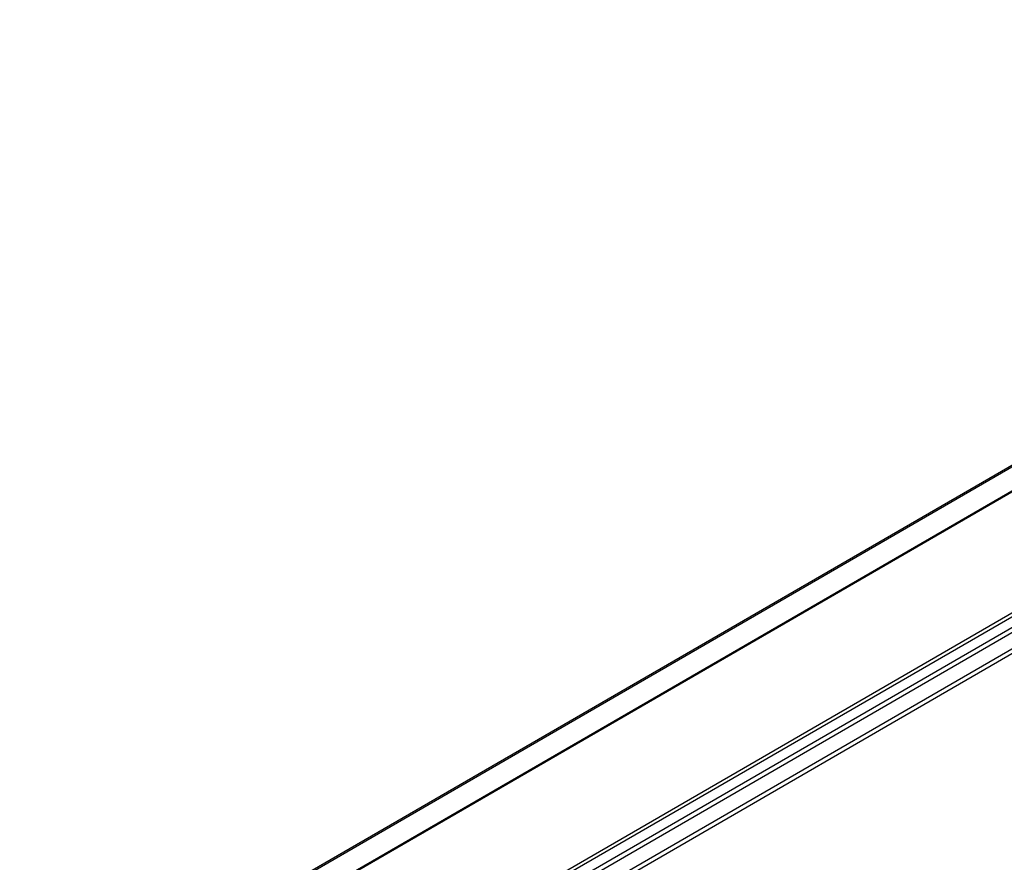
# Model space of a CAD drawing. Header units: millimetres. Extents: x -500 to 996, y -644 to 328.
# Tile 6 of 22: x -231 to -216, y -61 to -48. Entities that reach past the tile are written whole.
import ezdxf

# ---------------------------------------------------------------- set-up
doc = ezdxf.new("R2010")
doc.units = ezdxf.units.MM

# ---------------------------------------------------------------- blocks, each defined once
blk = doc.blocks.new('REGLA_S_CM-1240__11', base_point=(-1168.406, -355.803))
at = {"color": 7, "linetype": 'Continuous'}
for p, q in [((-1154.929, -317.671), (-646.52, -23.417)), ((-651.658, -28.444), (-1145.548, -314.295))]:
    blk.add_line(p, q, dxfattribs=at)
at = {"color": 3, "linetype": 'Continuous'}
for p, q in [((-1154.781, -317.719), (-646.371, -23.465)), ((-651.697, -28.534), (-1145.309, -314.224)), ((-635.954, -30.071), (-1144.364, -324.326)), ((-1144.174, -324.589), (-635.764, -30.334)), ((-1142.432, -324.866), (-634.023, -30.611)), ((-1142.243, -325.129), (-633.833, -30.875)), ((-643.144, -33.406), (-1137.174, -319.337)), ((-643.495, -33.282), (-1137.106, -318.971))]:
    blk.add_line(p, q, dxfattribs=at)
blk = doc.blocks.new('REGLA_S-620__12', base_point=(-1168.406, -369.949))
blk.add_blockref('REGLA_S_CM-1240__11', (-1168.406, -355.803))
blk = doc.blocks.new('Iso0', base_point=(-1088.75, -308.5))
blk.add_blockref('REGLA_S-620__12', (-1168.406, -369.949))

msp = doc.modelspace()

# ---------------------------------------------------------------- block references
at = {"xscale": 0.2, "yscale": 0.2, "zscale": 0.2}
msp.add_blockref('Iso0', (-217.75, -61.7), dxfattribs=at)

doc.saveas('drawing.dxf')
